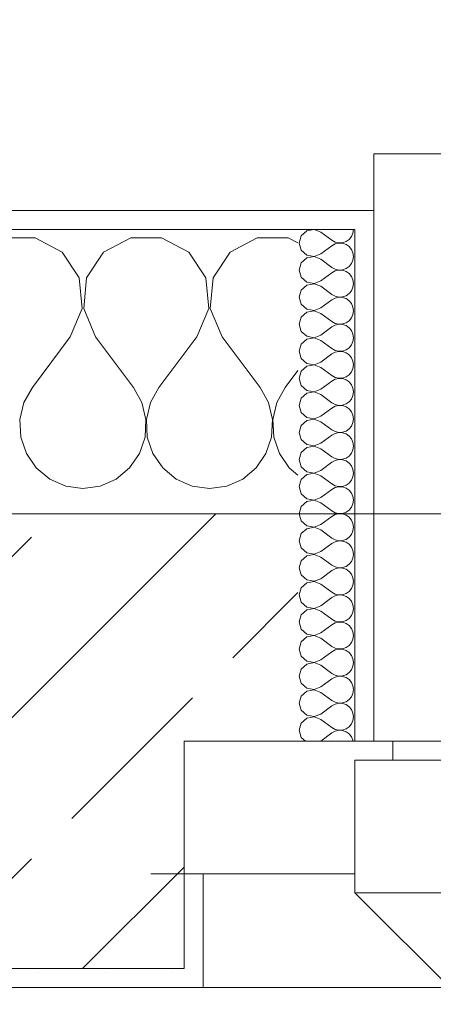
# Model space of a CAD drawing. Header units: metres. Extents: x -4 to 99, y -11 to 17.
# Tile 99 of 256: x 1.033 to 1.251, y 13.436 to 13.956. Entities that reach past the tile are written whole.
import ezdxf

# ---------------------------------------------------------------- set-up
doc = ezdxf.new("R2010")
doc.units = ezdxf.units.M
doc.header["$MEASUREMENT"] = 0
doc.linetypes.add('Strichlinie eng', pattern=[0.115, 0.075, -0.04])
doc.linetypes.add('Untersicht', pattern=[0.1, 0.075, -0.025])
for name, color, linetype in [('152 - Bemaßung_ Beschriftung.Ausbau', 7, 'Continuous'), ('603 - Struktur.Bodenplatte_ Decke Roh', 7, 'Continuous'), ('604 - Struktur.Wand Aussen', 7, 'Continuous'), ('650 - Abdeckung.Fußboden Aufbau', 7, 'Continuous'), ('Neubau_653 - Abdeckung.TB Verkofferung', 7, 'Continuous')]:
    doc.layers.add(name, color=color, linetype=linetype)
doc.styles.add('ERSTELLTER_STIL_2', font='txt')
doc.dimstyles.new('ERSTELLTER_STIL__2', dxfattribs={"dimtxt": 0.1, "dimasz": 0.0532, "dimexe": 0.18, "dimexo": 0.0625, "dimgap": 0, "dimtad": 1, "dimtih": 1, "dimtoh": 1, "dimzin": 0, "dimdsep": 46, "dimtxsty": 'ERSTELLTER_STIL_2', "dimblk": 'ARROWHEAD_2', "dimblk1": 'ARROWHEAD_2', "dimblk2": 'ARROWHEAD_2', "dimcen": 0.09, "dimse1": 1, "dimse2": 1, "dimclrd": 7, "dimclre": 7, "dimclrt": 7, "dimazin": 0, "dimtfac": 1, "dimtdec": 4, "dimtmove": 0, "dimatfit": 3, "dimfxl": 1, "dimtolj": 1, "dimtzin": 0, "dimarcsym": 0})
doc.dimstyles.new('ERSTELLTER_STIL__3', dxfattribs={"dimtxt": 0.1, "dimasz": 0.0532, "dimexe": 0.18, "dimexo": 0.0625, "dimgap": 0, "dimtad": 1, "dimtih": 1, "dimtoh": 1, "dimzin": 0, "dimdsep": 46, "dimtxsty": 'ERSTELLTER_STIL_2', "dimblk": 'ARROWHEAD_2', "dimblk1": 'ARROWHEAD_2', "dimblk2": 'ARROWHEAD_2', "dimcen": 0.09, "dimse1": 1, "dimse2": 1, "dimclrd": 7, "dimclre": 7, "dimclrt": 7, "dimazin": 0, "dimtfac": 1, "dimtdec": 4, "dimtmove": 2, "dimatfit": 3, "dimfxl": 1, "dimtolj": 1, "dimtzin": 0, "dimarcsym": 0})
pattern_1 = [(0, (0, 0), (0, 0.08660254), [0, -0.05]), (0, (0.025, 0.0433), (0, 0.08660254), [0, -0.05])]
pattern_2 = [(45, (0, 0), (-0.01767767, 0.01767767), [0, -0.025])]

# ---------------------------------------------------------------- blocks, each defined once
blk = doc.blocks.new('*X28')
at = {"layer": '604 - Struktur.Wand Aussen', "color": 7, "linetype": 'Continuous', "lineweight": 5}
for p, q in [((1.04145, 13.84066), (1.02521, 13.84066)), ((1.05576, 13.83299), (1.04145, 13.84066)), ((1.09188, 13.84066), (1.07757, 13.83299)), ((1.10812, 13.84066), (1.09188, 13.84066)), ((1.12243, 13.83299), (1.10812, 13.84066)), ((1.15855, 13.84066), (1.14424, 13.83299)), ((1.17479, 13.84066), (1.15855, 13.84066)), ((1.18, 13.83787), (1.17479, 13.84066)), ((1.06475, 13.81947), (1.05576, 13.83299)), ((1.07757, 13.83299), (1.06858, 13.81947)), ((1.13142, 13.81947), (1.12243, 13.83299)), ((1.14424, 13.83299), (1.13525, 13.81947)), ((1.06629, 13.8033), (1.06475, 13.81947)), ((1.06858, 13.81947), (1.06705, 13.8033)), ((1.13295, 13.8033), (1.13142, 13.81947)), ((1.13525, 13.81947), (1.13371, 13.8033)), ((1.06, 13.78833), (1.06629, 13.8033)), ((1.06705, 13.8033), (1.07333, 13.78833)), ((1.12667, 13.78833), (1.13295, 13.8033)), ((1.13371, 13.8033), (1.14, 13.78833)), ((1.06, 13.78833), (1.04, 13.76167)), ((1.07333, 13.78833), (1.09333, 13.76167)), ((1.12667, 13.78833), (1.10667, 13.76167)), ((1.14, 13.78833), (1.16, 13.76167)), ((1.18, 13.77056), (1.17333, 13.76167)), ((1.04, 13.76167), (1.03555, 13.75362)), ((1.09778, 13.75362), (1.09333, 13.76167)), ((1.10667, 13.76167), (1.10222, 13.75362)), ((1.16445, 13.75362), (1.16, 13.76167)), ((1.17333, 13.76167), (1.16888, 13.75362)), ((1.03555, 13.75362), (1.03347, 13.74466)), ((1.09987, 13.74466), (1.09778, 13.75362)), ((1.10222, 13.75362), (1.10013, 13.74466)), ((1.16653, 13.74466), (1.16445, 13.75362)), ((1.16888, 13.75362), (1.1668, 13.74466)), ((1.03347, 13.74466), (1.03391, 13.73547)), ((1.09942, 13.73547), (1.09987, 13.74466)), ((1.10013, 13.74466), (1.10058, 13.73547)), ((1.16609, 13.73547), (1.16653, 13.74466)), ((1.1668, 13.74466), (1.16725, 13.73547)), ((1.03391, 13.73547), (1.03685, 13.72676)), ((1.09648, 13.72676), (1.09942, 13.73547)), ((1.10058, 13.73547), (1.10352, 13.72676)), ((1.16315, 13.72676), (1.16609, 13.73547)), ((1.16725, 13.73547), (1.17019, 13.72676)), ((1.03685, 13.72676), (1.04206, 13.71918)), ((1.09127, 13.71918), (1.09648, 13.72676)), ((1.10352, 13.72676), (1.10873, 13.71918)), ((1.15794, 13.71918), (1.16315, 13.72676)), ((1.17019, 13.72676), (1.17539, 13.71918)), ((1.04206, 13.71918), (1.04914, 13.71331)), ((1.08419, 13.71331), (1.09127, 13.71918)), ((1.10873, 13.71918), (1.11581, 13.71331)), ((1.15086, 13.71331), (1.15794, 13.71918)), ((1.17539, 13.71918), (1.18, 13.71536)), ((1.04914, 13.71331), (1.05756, 13.7096)), ((1.07578, 13.7096), (1.08419, 13.71331)), ((1.11581, 13.71331), (1.12422, 13.7096)), ((1.14244, 13.7096), (1.15086, 13.71331)), ((1.05756, 13.7096), (1.06667, 13.70833)), ((1.06667, 13.70833), (1.07578, 13.7096)), ((1.12422, 13.7096), (1.13333, 13.70833)), ((1.13333, 13.70833), (1.14244, 13.7096))]:
    blk.add_line(p, q, dxfattribs=at)
blk = doc.blocks.new('*X48')
at = {"layer": '604 - Struktur.Wand Aussen', "color": 7, "linetype": 'Continuous', "lineweight": 5}
for p, q in [((1.18466, 13.84425), (1.18178, 13.84161)), ((1.1885, 13.84497), (1.18466, 13.84425)), ((1.19214, 13.84357), (1.1885, 13.84497)), ((1.19214, 13.84357), (1.19786, 13.83929)), ((1.20901, 13.84305), (1.20929, 13.845)), ((1.18178, 13.84161), (1.18071, 13.83786)), ((1.19786, 13.83929), (1.19958, 13.83833)), ((1.19958, 13.83833), (1.2015, 13.83789)), ((1.2015, 13.83789), (1.20347, 13.83798)), ((1.20347, 13.83798), (1.20534, 13.83861)), ((1.20534, 13.83861), (1.20696, 13.83973)), ((1.20696, 13.83973), (1.20822, 13.84124)), ((1.20822, 13.84124), (1.20901, 13.84305)), ((1.18071, 13.83786), (1.18178, 13.8341)), ((1.18178, 13.8341), (1.18466, 13.83147)), ((1.19214, 13.83214), (1.19786, 13.83643)), ((1.19958, 13.83738), (1.19786, 13.83643)), ((1.2015, 13.83783), (1.19958, 13.83738)), ((1.20347, 13.83773), (1.2015, 13.83783)), ((1.20534, 13.8371), (1.20347, 13.83773)), ((1.20696, 13.83599), (1.20534, 13.8371)), ((1.20822, 13.83447), (1.20696, 13.83599)), ((1.20901, 13.83267), (1.20822, 13.83447)), ((1.18466, 13.82996), (1.18178, 13.82733)), ((1.18466, 13.83147), (1.1885, 13.83074)), ((1.1885, 13.83069), (1.18466, 13.82996)), ((1.1885, 13.83074), (1.19214, 13.83214)), ((1.19214, 13.82929), (1.1885, 13.83069)), ((1.19214, 13.82929), (1.19786, 13.825)), ((1.20822, 13.82696), (1.20901, 13.82876)), ((1.20929, 13.83071), (1.20901, 13.83267)), ((1.20901, 13.82876), (1.20929, 13.83071)), ((1.18178, 13.82733), (1.18071, 13.82357)), ((1.18071, 13.82357), (1.18178, 13.81982)), ((1.19786, 13.825), (1.19958, 13.82405)), ((1.19958, 13.8231), (1.19786, 13.82214)), ((1.19958, 13.82405), (1.2015, 13.8236)), ((1.2015, 13.82354), (1.19958, 13.8231)), ((1.2015, 13.8236), (1.20347, 13.8237)), ((1.20347, 13.82345), (1.2015, 13.82354)), ((1.20347, 13.8237), (1.20534, 13.82433)), ((1.20534, 13.82282), (1.20347, 13.82345)), ((1.20534, 13.82433), (1.20696, 13.82544)), ((1.20696, 13.8217), (1.20534, 13.82282)), ((1.20696, 13.82544), (1.20822, 13.82696)), ((1.18178, 13.81982), (1.18466, 13.81718)), ((1.18466, 13.81718), (1.1885, 13.81646)), ((1.1885, 13.81646), (1.19214, 13.81786)), ((1.19214, 13.81786), (1.19786, 13.82214)), ((1.20822, 13.82018), (1.20696, 13.8217)), ((1.20901, 13.81838), (1.20822, 13.82018)), ((1.20929, 13.81643), (1.20901, 13.81838)), ((1.18178, 13.81304), (1.18071, 13.80929)), ((1.18466, 13.81567), (1.18178, 13.81304)), ((1.1885, 13.8164), (1.18466, 13.81567)), ((1.19214, 13.815), (1.1885, 13.8164)), ((1.19214, 13.815), (1.19786, 13.81071)), ((1.20696, 13.81116), (1.20822, 13.81267)), ((1.20822, 13.81267), (1.20901, 13.81448)), ((1.20901, 13.81448), (1.20929, 13.81643)), ((1.18071, 13.80929), (1.18178, 13.80553)), ((1.19214, 13.80357), (1.19786, 13.80786)), ((1.19786, 13.81071), (1.19958, 13.80976)), ((1.19958, 13.80881), (1.19786, 13.80786)), ((1.19958, 13.80976), (1.2015, 13.80931)), ((1.2015, 13.80926), (1.19958, 13.80881)), ((1.2015, 13.80931), (1.20347, 13.80941)), ((1.20347, 13.80916), (1.2015, 13.80926)), ((1.20347, 13.80941), (1.20534, 13.81004)), ((1.20534, 13.80853), (1.20347, 13.80916)), ((1.20534, 13.81004), (1.20696, 13.81116)), ((1.20696, 13.80742), (1.20534, 13.80853)), ((1.20822, 13.8059), (1.20696, 13.80742)), ((1.18178, 13.80553), (1.18466, 13.8029)), ((1.18466, 13.8029), (1.1885, 13.80217)), ((1.1885, 13.80211), (1.18466, 13.80139)), ((1.1885, 13.80217), (1.19214, 13.80357)), ((1.19214, 13.80071), (1.1885, 13.80211)), ((1.20901, 13.80409), (1.20822, 13.8059)), ((1.20929, 13.80214), (1.20901, 13.80409)), ((1.20901, 13.80019), (1.20929, 13.80214)), ((1.18178, 13.79876), (1.18071, 13.795)), ((1.18466, 13.80139), (1.18178, 13.79876)), ((1.19214, 13.80071), (1.19786, 13.79643)), ((1.19786, 13.79643), (1.19958, 13.79547)), ((1.20534, 13.79575), (1.20696, 13.79687)), ((1.20696, 13.79687), (1.20822, 13.79839)), ((1.20822, 13.79839), (1.20901, 13.80019)), ((1.18071, 13.795), (1.18178, 13.79124)), ((1.18178, 13.79124), (1.18466, 13.78861)), ((1.19214, 13.78929), (1.19786, 13.79357)), ((1.19958, 13.79453), (1.19786, 13.79357)), ((1.19958, 13.79547), (1.2015, 13.79503)), ((1.2015, 13.79497), (1.19958, 13.79453)), ((1.2015, 13.79503), (1.20347, 13.79512)), ((1.20347, 13.79488), (1.2015, 13.79497)), ((1.20347, 13.79512), (1.20534, 13.79575)), ((1.20534, 13.79425), (1.20347, 13.79488)), ((1.20696, 13.79313), (1.20534, 13.79425)), ((1.20822, 13.79161), (1.20696, 13.79313)), ((1.20901, 13.78981), (1.20822, 13.79161)), ((1.18466, 13.7871), (1.18178, 13.78447)), ((1.18466, 13.78861), (1.1885, 13.78789)), ((1.1885, 13.78783), (1.18466, 13.7871)), ((1.1885, 13.78789), (1.19214, 13.78929)), ((1.19214, 13.78643), (1.1885, 13.78783)), ((1.19214, 13.78643), (1.19786, 13.78214)), ((1.20929, 13.78786), (1.20901, 13.78981)), ((1.20901, 13.78591), (1.20929, 13.78786)), ((1.18178, 13.78447), (1.18071, 13.78071)), ((1.19786, 13.78214), (1.19958, 13.78119)), ((1.19958, 13.78119), (1.2015, 13.78074)), ((1.2015, 13.78074), (1.20347, 13.78084)), ((1.20347, 13.78084), (1.20534, 13.78147)), ((1.20534, 13.78147), (1.20696, 13.78258)), ((1.20696, 13.78258), (1.20822, 13.7841)), ((1.20822, 13.7841), (1.20901, 13.78591)), ((1.18071, 13.78071), (1.18178, 13.77696)), ((1.18178, 13.77696), (1.18466, 13.77433)), ((1.19214, 13.775), (1.19786, 13.77929)), ((1.19958, 13.78024), (1.19786, 13.77929)), ((1.2015, 13.78069), (1.19958, 13.78024)), ((1.20347, 13.78059), (1.2015, 13.78069)), ((1.20534, 13.77996), (1.20347, 13.78059)), ((1.20696, 13.77884), (1.20534, 13.77996)), ((1.20822, 13.77733), (1.20696, 13.77884)), ((1.20901, 13.77552), (1.20822, 13.77733)), ((1.18466, 13.77282), (1.18178, 13.77018)), ((1.18466, 13.77433), (1.1885, 13.7736)), ((1.1885, 13.77354), (1.18466, 13.77282)), ((1.1885, 13.7736), (1.19214, 13.775)), ((1.19214, 13.77214), (1.1885, 13.77354)), ((1.19214, 13.77214), (1.19786, 13.76786)), ((1.20822, 13.76982), (1.20901, 13.77162)), ((1.20929, 13.77357), (1.20901, 13.77552)), ((1.20901, 13.77162), (1.20929, 13.77357)), ((1.18178, 13.77018), (1.18071, 13.76643)), ((1.18071, 13.76643), (1.18178, 13.76267)), ((1.19786, 13.76786), (1.19958, 13.7669)), ((1.19958, 13.76595), (1.19786, 13.765)), ((1.19958, 13.7669), (1.2015, 13.76646)), ((1.2015, 13.7664), (1.19958, 13.76595)), ((1.2015, 13.76646), (1.20347, 13.76655)), ((1.20347, 13.7663), (1.2015, 13.7664)), ((1.20347, 13.76655), (1.20534, 13.76718)), ((1.20534, 13.76567), (1.20347, 13.7663)), ((1.20534, 13.76718), (1.20696, 13.7683)), ((1.20696, 13.76456), (1.20534, 13.76567)), ((1.20696, 13.7683), (1.20822, 13.76982)), ((1.18178, 13.76267), (1.18466, 13.76004)), ((1.18466, 13.76004), (1.1885, 13.75931)), ((1.1885, 13.75931), (1.19214, 13.76071)), ((1.19214, 13.76071), (1.19786, 13.765)), ((1.20822, 13.76304), (1.20696, 13.76456)), ((1.20901, 13.76124), (1.20822, 13.76304)), ((1.20929, 13.75929), (1.20901, 13.76124)), ((1.18178, 13.7559), (1.18071, 13.75214)), ((1.18466, 13.75853), (1.18178, 13.7559)), ((1.1885, 13.75926), (1.18466, 13.75853)), ((1.19214, 13.75786), (1.1885, 13.75926)), ((1.19214, 13.75786), (1.19786, 13.75357)), ((1.20696, 13.75401), (1.20822, 13.75553)), ((1.20822, 13.75553), (1.20901, 13.75733)), ((1.20901, 13.75733), (1.20929, 13.75929)), ((1.18071, 13.75214), (1.18178, 13.74839)), ((1.19214, 13.74643), (1.19786, 13.75071)), ((1.19786, 13.75357), (1.19958, 13.75262)), ((1.19958, 13.75167), (1.19786, 13.75071)), ((1.19958, 13.75262), (1.2015, 13.75217)), ((1.2015, 13.75211), (1.19958, 13.75167)), ((1.2015, 13.75217), (1.20347, 13.75227)), ((1.20347, 13.75202), (1.2015, 13.75211)), ((1.20347, 13.75227), (1.20534, 13.7529)), ((1.20534, 13.75139), (1.20347, 13.75202)), ((1.20534, 13.7529), (1.20696, 13.75401)), ((1.20696, 13.75027), (1.20534, 13.75139)), ((1.20822, 13.74876), (1.20696, 13.75027)), ((1.18178, 13.74839), (1.18466, 13.74575)), ((1.18466, 13.74575), (1.1885, 13.74503)), ((1.1885, 13.74497), (1.18466, 13.74425)), ((1.1885, 13.74503), (1.19214, 13.74643)), ((1.19214, 13.74357), (1.1885, 13.74497)), ((1.20901, 13.74695), (1.20822, 13.74876)), ((1.20929, 13.745), (1.20901, 13.74695)), ((1.20901, 13.74305), (1.20929, 13.745)), ((1.18178, 13.74161), (1.18071, 13.73786)), ((1.18466, 13.74425), (1.18178, 13.74161)), ((1.19214, 13.74357), (1.19786, 13.73929)), ((1.19786, 13.73929), (1.19958, 13.73833)), ((1.20534, 13.73861), (1.20696, 13.73973)), ((1.20696, 13.73973), (1.20822, 13.74124)), ((1.20822, 13.74124), (1.20901, 13.74305)), ((1.18071, 13.73786), (1.18178, 13.7341)), ((1.18178, 13.7341), (1.18466, 13.73147)), ((1.19214, 13.73214), (1.19786, 13.73643)), ((1.19958, 13.73738), (1.19786, 13.73643)), ((1.19958, 13.73833), (1.2015, 13.73789)), ((1.2015, 13.73783), (1.19958, 13.73738)), ((1.2015, 13.73789), (1.20347, 13.73798)), ((1.20347, 13.73773), (1.2015, 13.73783)), ((1.20347, 13.73798), (1.20534, 13.73861)), ((1.20534, 13.7371), (1.20347, 13.73773)), ((1.20696, 13.73599), (1.20534, 13.7371)), ((1.20822, 13.73447), (1.20696, 13.73599)), ((1.20901, 13.73267), (1.20822, 13.73447)), ((1.18466, 13.72996), (1.18178, 13.72733)), ((1.18466, 13.73147), (1.1885, 13.73074)), ((1.1885, 13.73069), (1.18466, 13.72996)), ((1.1885, 13.73074), (1.19214, 13.73214)), ((1.19214, 13.72929), (1.1885, 13.73069)), ((1.19214, 13.72929), (1.19786, 13.725)), ((1.20929, 13.73071), (1.20901, 13.73267)), ((1.20901, 13.72876), (1.20929, 13.73071)), ((1.18178, 13.72733), (1.18071, 13.72357)), ((1.19786, 13.725), (1.19958, 13.72405)), ((1.19958, 13.72405), (1.2015, 13.7236)), ((1.2015, 13.7236), (1.20347, 13.7237)), ((1.20347, 13.7237), (1.20534, 13.72433)), ((1.20534, 13.72433), (1.20696, 13.72544)), ((1.20696, 13.72544), (1.20822, 13.72696)), ((1.20822, 13.72696), (1.20901, 13.72876)), ((1.18071, 13.72357), (1.18178, 13.71982)), ((1.18178, 13.71982), (1.18466, 13.71718)), ((1.19214, 13.71786), (1.19786, 13.72214)), ((1.19958, 13.7231), (1.19786, 13.72214)), ((1.2015, 13.72354), (1.19958, 13.7231)), ((1.20347, 13.72345), (1.2015, 13.72354)), ((1.20534, 13.72282), (1.20347, 13.72345)), ((1.20696, 13.7217), (1.20534, 13.72282)), ((1.20822, 13.72018), (1.20696, 13.7217)), ((1.20901, 13.71838), (1.20822, 13.72018)), ((1.18466, 13.71567), (1.18178, 13.71304)), ((1.18466, 13.71718), (1.1885, 13.71646)), ((1.1885, 13.7164), (1.18466, 13.71567)), ((1.1885, 13.71646), (1.19214, 13.71786)), ((1.19214, 13.715), (1.1885, 13.7164)), ((1.19214, 13.715), (1.19786, 13.71071)), ((1.20822, 13.71267), (1.20901, 13.71448)), ((1.20929, 13.71643), (1.20901, 13.71838)), ((1.20901, 13.71448), (1.20929, 13.71643)), ((1.18178, 13.71304), (1.18071, 13.70929)), ((1.18071, 13.70929), (1.18178, 13.70553)), ((1.19786, 13.71071), (1.19958, 13.70976)), ((1.19958, 13.70881), (1.19786, 13.70786)), ((1.19958, 13.70976), (1.2015, 13.70931)), ((1.2015, 13.70926), (1.19958, 13.70881)), ((1.2015, 13.70931), (1.20347, 13.70941)), ((1.20347, 13.70916), (1.2015, 13.70926)), ((1.20347, 13.70941), (1.20534, 13.71004)), ((1.20534, 13.70853), (1.20347, 13.70916)), ((1.20534, 13.71004), (1.20696, 13.71116)), ((1.20696, 13.70742), (1.20534, 13.70853)), ((1.20696, 13.71116), (1.20822, 13.71267)), ((1.18178, 13.70553), (1.18466, 13.7029)), ((1.18466, 13.7029), (1.1885, 13.70217)), ((1.1885, 13.70217), (1.19214, 13.70357)), ((1.19214, 13.70357), (1.19786, 13.70786)), ((1.20822, 13.7059), (1.20696, 13.70742)), ((1.20901, 13.70409), (1.20822, 13.7059)), ((1.20929, 13.70214), (1.20901, 13.70409)), ((1.18178, 13.69876), (1.18071, 13.695)), ((1.18466, 13.70139), (1.18178, 13.69876)), ((1.1885, 13.70211), (1.18466, 13.70139)), ((1.19214, 13.70071), (1.1885, 13.70211)), ((1.19214, 13.70071), (1.19786, 13.69643)), ((1.20696, 13.69687), (1.20822, 13.69839)), ((1.20822, 13.69839), (1.20901, 13.70019)), ((1.20901, 13.70019), (1.20929, 13.70214)), ((1.18071, 13.695), (1.18178, 13.69124)), ((1.19214, 13.68929), (1.19786, 13.69357)), ((1.19786, 13.69643), (1.19958, 13.69547)), ((1.19958, 13.69453), (1.19786, 13.69357)), ((1.19958, 13.69547), (1.2015, 13.69503)), ((1.2015, 13.69497), (1.19958, 13.69453)), ((1.2015, 13.69503), (1.20347, 13.69512)), ((1.20347, 13.69488), (1.2015, 13.69497)), ((1.20347, 13.69512), (1.20534, 13.69575)), ((1.20534, 13.69425), (1.20347, 13.69488)), ((1.20534, 13.69575), (1.20696, 13.69687)), ((1.20696, 13.69313), (1.20534, 13.69425)), ((1.20822, 13.69161), (1.20696, 13.69313)), ((1.18178, 13.69124), (1.18466, 13.68861)), ((1.18466, 13.68861), (1.1885, 13.68789)), ((1.1885, 13.68783), (1.18466, 13.6871)), ((1.1885, 13.68789), (1.19214, 13.68929)), ((1.19214, 13.68643), (1.1885, 13.68783)), ((1.20901, 13.68981), (1.20822, 13.69161)), ((1.20929, 13.68786), (1.20901, 13.68981)), ((1.20901, 13.68591), (1.20929, 13.68786)), ((1.18178, 13.68447), (1.18071, 13.68071)), ((1.18466, 13.6871), (1.18178, 13.68447)), ((1.19214, 13.68643), (1.19786, 13.68214)), ((1.19786, 13.68214), (1.19958, 13.68119)), ((1.20534, 13.68147), (1.20696, 13.68258)), ((1.20696, 13.68258), (1.20822, 13.6841)), ((1.20822, 13.6841), (1.20901, 13.68591)), ((1.18071, 13.68071), (1.18178, 13.67696)), ((1.18178, 13.67696), (1.18466, 13.67433)), ((1.19214, 13.675), (1.19786, 13.67929)), ((1.19958, 13.68024), (1.19786, 13.67929)), ((1.19958, 13.68119), (1.2015, 13.68074)), ((1.2015, 13.68069), (1.19958, 13.68024)), ((1.2015, 13.68074), (1.20347, 13.68084)), ((1.20347, 13.68059), (1.2015, 13.68069)), ((1.20347, 13.68084), (1.20534, 13.68147)), ((1.20534, 13.67996), (1.20347, 13.68059)), ((1.20696, 13.67884), (1.20534, 13.67996)), ((1.20822, 13.67733), (1.20696, 13.67884)), ((1.20901, 13.67552), (1.20822, 13.67733)), ((1.18466, 13.67282), (1.18178, 13.67018)), ((1.18466, 13.67433), (1.1885, 13.6736)), ((1.1885, 13.67354), (1.18466, 13.67282)), ((1.1885, 13.6736), (1.19214, 13.675)), ((1.19214, 13.67214), (1.1885, 13.67354)), ((1.19214, 13.67214), (1.19786, 13.66786)), ((1.20929, 13.67357), (1.20901, 13.67552)), ((1.20901, 13.67162), (1.20929, 13.67357)), ((1.18178, 13.67018), (1.18071, 13.66643)), ((1.19786, 13.66786), (1.19958, 13.6669)), ((1.19958, 13.6669), (1.2015, 13.66646)), ((1.2015, 13.66646), (1.20347, 13.66655)), ((1.20347, 13.66655), (1.20534, 13.66718)), ((1.20534, 13.66718), (1.20696, 13.6683)), ((1.20696, 13.6683), (1.20822, 13.66982)), ((1.20822, 13.66982), (1.20901, 13.67162)), ((1.18071, 13.66643), (1.18178, 13.66267)), ((1.18178, 13.66267), (1.18466, 13.66004)), ((1.19214, 13.66071), (1.19786, 13.665)), ((1.19958, 13.66595), (1.19786, 13.665)), ((1.2015, 13.6664), (1.19958, 13.66595)), ((1.20347, 13.6663), (1.2015, 13.6664)), ((1.20534, 13.66567), (1.20347, 13.6663)), ((1.20696, 13.66456), (1.20534, 13.66567)), ((1.20822, 13.66304), (1.20696, 13.66456)), ((1.20901, 13.66124), (1.20822, 13.66304)), ((1.18466, 13.65853), (1.18178, 13.6559)), ((1.18466, 13.66004), (1.1885, 13.65931)), ((1.1885, 13.65926), (1.18466, 13.65853)), ((1.1885, 13.65931), (1.19214, 13.66071)), ((1.19214, 13.65786), (1.1885, 13.65926)), ((1.19214, 13.65786), (1.19786, 13.65357)), ((1.20822, 13.65553), (1.20901, 13.65733)), ((1.20929, 13.65929), (1.20901, 13.66124)), ((1.20901, 13.65733), (1.20929, 13.65929)), ((1.18178, 13.6559), (1.18071, 13.65214)), ((1.18071, 13.65214), (1.18178, 13.64839)), ((1.19786, 13.65357), (1.19958, 13.65262)), ((1.19958, 13.65167), (1.19786, 13.65071)), ((1.19958, 13.65262), (1.2015, 13.65217)), ((1.2015, 13.65211), (1.19958, 13.65167)), ((1.2015, 13.65217), (1.20347, 13.65227)), ((1.20347, 13.65202), (1.2015, 13.65211)), ((1.20347, 13.65227), (1.20534, 13.6529)), ((1.20534, 13.65139), (1.20347, 13.65202)), ((1.20534, 13.6529), (1.20696, 13.65401)), ((1.20696, 13.65027), (1.20534, 13.65139)), ((1.20696, 13.65401), (1.20822, 13.65553)), ((1.18178, 13.64839), (1.18466, 13.64575)), ((1.18466, 13.64575), (1.1885, 13.64503)), ((1.1885, 13.64503), (1.19214, 13.64643)), ((1.19214, 13.64643), (1.19786, 13.65071)), ((1.20822, 13.64876), (1.20696, 13.65027)), ((1.20901, 13.64695), (1.20822, 13.64876)), ((1.20929, 13.645), (1.20901, 13.64695)), ((1.18178, 13.64161), (1.18071, 13.63786)), ((1.18466, 13.64425), (1.18178, 13.64161)), ((1.1885, 13.64497), (1.18466, 13.64425)), ((1.19214, 13.64357), (1.1885, 13.64497)), ((1.19214, 13.64357), (1.19786, 13.63929)), ((1.20696, 13.63973), (1.20822, 13.64124)), ((1.20822, 13.64124), (1.20901, 13.64305)), ((1.20901, 13.64305), (1.20929, 13.645)), ((1.18071, 13.63786), (1.18178, 13.6341)), ((1.19214, 13.63214), (1.19786, 13.63643)), ((1.19786, 13.63929), (1.19958, 13.63833)), ((1.19958, 13.63738), (1.19786, 13.63643)), ((1.19958, 13.63833), (1.2015, 13.63789)), ((1.2015, 13.63783), (1.19958, 13.63738)), ((1.2015, 13.63789), (1.20347, 13.63798)), ((1.20347, 13.63773), (1.2015, 13.63783)), ((1.20347, 13.63798), (1.20534, 13.63861)), ((1.20534, 13.6371), (1.20347, 13.63773)), ((1.20534, 13.63861), (1.20696, 13.63973)), ((1.20696, 13.63599), (1.20534, 13.6371)), ((1.20822, 13.63447), (1.20696, 13.63599)), ((1.18178, 13.6341), (1.18466, 13.63147)), ((1.18466, 13.63147), (1.1885, 13.63074)), ((1.1885, 13.63069), (1.18466, 13.62996)), ((1.1885, 13.63074), (1.19214, 13.63214)), ((1.19214, 13.62929), (1.1885, 13.63069)), ((1.20901, 13.63267), (1.20822, 13.63447)), ((1.20929, 13.63071), (1.20901, 13.63267)), ((1.20901, 13.62876), (1.20929, 13.63071)), ((1.18178, 13.62733), (1.18071, 13.62357)), ((1.18466, 13.62996), (1.18178, 13.62733)), ((1.19214, 13.62929), (1.19786, 13.625)), ((1.19786, 13.625), (1.19958, 13.62405)), ((1.20534, 13.62433), (1.20696, 13.62544)), ((1.20696, 13.62544), (1.20822, 13.62696)), ((1.20822, 13.62696), (1.20901, 13.62876)), ((1.18071, 13.62357), (1.18178, 13.61982)), ((1.18178, 13.61982), (1.18466, 13.61718)), ((1.19214, 13.61786), (1.19786, 13.62214)), ((1.19958, 13.6231), (1.19786, 13.62214)), ((1.19958, 13.62405), (1.2015, 13.6236)), ((1.2015, 13.62354), (1.19958, 13.6231)), ((1.2015, 13.6236), (1.20347, 13.6237)), ((1.20347, 13.62345), (1.2015, 13.62354)), ((1.20347, 13.6237), (1.20534, 13.62433)), ((1.20534, 13.62282), (1.20347, 13.62345)), ((1.20696, 13.6217), (1.20534, 13.62282)), ((1.20822, 13.62018), (1.20696, 13.6217)), ((1.20901, 13.61838), (1.20822, 13.62018)), ((1.18466, 13.61567), (1.18178, 13.61304)), ((1.18466, 13.61718), (1.1885, 13.61646)), ((1.1885, 13.6164), (1.18466, 13.61567)), ((1.1885, 13.61646), (1.19214, 13.61786)), ((1.19214, 13.615), (1.1885, 13.6164)), ((1.19214, 13.615), (1.19786, 13.61071)), ((1.20929, 13.61643), (1.20901, 13.61838)), ((1.20901, 13.61448), (1.20929, 13.61643)), ((1.18178, 13.61304), (1.18071, 13.60929)), ((1.18071, 13.60929), (1.18178, 13.60553)), ((1.19786, 13.61071), (1.19958, 13.60976)), ((1.19958, 13.60976), (1.2015, 13.60931)), ((1.2015, 13.60931), (1.20347, 13.60941)), ((1.20347, 13.60941), (1.20534, 13.61004)), ((1.20534, 13.61004), (1.20696, 13.61116)), ((1.20696, 13.61116), (1.20822, 13.61267)), ((1.20822, 13.61267), (1.20901, 13.61448)), ((1.18178, 13.60553), (1.18466, 13.6029)), ((1.19214, 13.60357), (1.19786, 13.60786)), ((1.19958, 13.60881), (1.19786, 13.60786)), ((1.2015, 13.60926), (1.19958, 13.60881)), ((1.20347, 13.60916), (1.2015, 13.60926)), ((1.20534, 13.60853), (1.20347, 13.60916)), ((1.20696, 13.60742), (1.20534, 13.60853)), ((1.20822, 13.6059), (1.20696, 13.60742)), ((1.20901, 13.60409), (1.20822, 13.6059)), ((1.20929, 13.60214), (1.20901, 13.60409)), ((1.18466, 13.60139), (1.18178, 13.59876)), ((1.18466, 13.6029), (1.1885, 13.60217)), ((1.1885, 13.60211), (1.18466, 13.60139)), ((1.1885, 13.60217), (1.19214, 13.60357)), ((1.19214, 13.60071), (1.1885, 13.60211)), ((1.19214, 13.60071), (1.19786, 13.59643)), ((1.20822, 13.59839), (1.20901, 13.60019)), ((1.20901, 13.60019), (1.20929, 13.60214)), ((1.18178, 13.59876), (1.18071, 13.595)), ((1.18071, 13.595), (1.18178, 13.59124)), ((1.19786, 13.59643), (1.19958, 13.59547)), ((1.19958, 13.59453), (1.19786, 13.59357)), ((1.19958, 13.59547), (1.2015, 13.59503)), ((1.2015, 13.59497), (1.19958, 13.59453)), ((1.2015, 13.59503), (1.20347, 13.59512)), ((1.20347, 13.59488), (1.2015, 13.59497)), ((1.20347, 13.59512), (1.20534, 13.59575)), ((1.20534, 13.59425), (1.20347, 13.59488)), ((1.20534, 13.59575), (1.20696, 13.59687)), ((1.20696, 13.59313), (1.20534, 13.59425)), ((1.20696, 13.59687), (1.20822, 13.59839)), ((1.18178, 13.59124), (1.18466, 13.58861)), ((1.18466, 13.58861), (1.1885, 13.58789)), ((1.1885, 13.58789), (1.19214, 13.58929)), ((1.19214, 13.58929), (1.19786, 13.59357)), ((1.20822, 13.59161), (1.20696, 13.59313)), ((1.20901, 13.58981), (1.20822, 13.59161)), ((1.20929, 13.58786), (1.20901, 13.58981)), ((1.18178, 13.58447), (1.18071, 13.58071)), ((1.18466, 13.5871), (1.18178, 13.58447)), ((1.1885, 13.58783), (1.18466, 13.5871)), ((1.19214, 13.58643), (1.1885, 13.58783)), ((1.19214, 13.58643), (1.19786, 13.58214)), ((1.20696, 13.58258), (1.20822, 13.5841)), ((1.20822, 13.5841), (1.20901, 13.58591)), ((1.20901, 13.58591), (1.20929, 13.58786)), ((1.18071, 13.58071), (1.18178, 13.57696)), ((1.19214, 13.575), (1.19786, 13.57929)), ((1.19786, 13.58214), (1.19958, 13.58119)), ((1.19958, 13.58024), (1.19786, 13.57929)), ((1.19958, 13.58119), (1.2015, 13.58074)), ((1.2015, 13.58069), (1.19958, 13.58024)), ((1.2015, 13.58074), (1.20347, 13.58084)), ((1.20347, 13.58059), (1.2015, 13.58069)), ((1.20347, 13.58084), (1.20534, 13.58147)), ((1.20534, 13.57996), (1.20347, 13.58059)), ((1.20534, 13.58147), (1.20696, 13.58258)), ((1.20696, 13.57884), (1.20534, 13.57996)), ((1.20822, 13.57733), (1.20696, 13.57884)), ((1.18178, 13.57696), (1.18392, 13.575)), ((1.20901, 13.57552), (1.20822, 13.57733)), ((1.20909, 13.575), (1.20901, 13.57552))]:
    blk.add_line(p, q, dxfattribs=at)
blk = doc.blocks.new('*D226')
at = {"layer": '152 - Bemaßung_ Beschriftung.Ausbau', "color": 7, "linetype": 'Continuous', "lineweight": 5}
for p, q in [((-0.165, 14.8025), (-0.165, 14.9075)), ((-0.015, 14.8025), (-0.015, 14.9075)), ((-0.14479, 14.89), (-0.18521, 14.82)), ((0.00521, 14.89), (-0.03521, 14.82)), ((-0.19923, 14.855), (-0.165, 14.855)), ((-0.165, 14.855), (-0.015, 14.855)), ((-0.015, 14.855), (1.12, 14.855))]:
    blk.add_line(p, q, dxfattribs=at)
at = {"layer": '152 - Bemaßung_ Beschriftung.Ausbau', "color": 7, "lineweight": 5, "insert": (-0.16514, 14.8645), "char_height": 0.1, "attachment_point": 7, "style": 'ERSTELLTER_STIL_2'}
blk.add_mtext('\\A1;{\\pql;\\fArial|b0|i0|c0|p38;15}', dxfattribs=at)
blk = doc.blocks.new('ARROWHEAD_2')
at = {"color": 0, "linetype": 'Continuous', "lineweight": 0}
for p, q in [((-0.3781, -0.655), (0.3781, 0.655)), ((0, 0), (-1, 0))]:
    blk.add_line(p, q, dxfattribs=at)
blk = doc.blocks.new('*D227')
at = {"layer": '152 - Bemaßung_ Beschriftung.Ausbau', "color": 7, "linetype": 'Continuous', "lineweight": 5}
for p, q in [((0.00521, 14.89), (-0.03521, 14.82)), ((1.14021, 14.89), (1.09979, 14.82)), ((-0.015, 14.855), (1.12, 14.855))]:
    blk.add_line(p, q, dxfattribs=at)
at = {"layer": '152 - Bemaßung_ Beschriftung.Ausbau', "color": 7, "lineweight": 5, "insert": (0.39443, 14.85559), "char_height": 0.1, "attachment_point": 7, "style": 'ERSTELLTER_STIL_2'}
blk.add_mtext('\\A1;{\\pql;\\fArial|b0|i0|c0|p38;1,13\\fArial|b0|i0|c0|p38;\\A1{\\H.66x;\\S5^  ;}}', dxfattribs=at)
blk = doc.blocks.new('*D228')
at = {"layer": '152 - Bemaßung_ Beschriftung.Ausbau', "color": 7, "linetype": 'Continuous', "lineweight": 5}
for p, q in [((1.12, 14.8025), (1.12, 14.9075)), ((3.52, 14.8025), (3.52, 14.9075)), ((1.14021, 14.89), (1.09979, 14.82)), ((3.54021, 14.89), (3.49979, 14.82)), ((-0.015, 14.855), (1.12, 14.855)), ((1.12, 14.855), (3.52, 14.855)), ((3.52, 14.855), (4.72, 14.855))]:
    blk.add_line(p, q, dxfattribs=at)
at = {"layer": '152 - Bemaßung_ Beschriftung.Ausbau', "color": 7, "lineweight": 5, "char_height": 0.1, "attachment_point": 7, "style": 'ERSTELLTER_STIL_2'}
for s, insert in [('\\A1;{\\pql;\\fArial|b0|i0|c0|p38;2,40}', (2.18697, 14.875)), ('\\A1;{\\pql;\\fArial|b0|i0|c0|p38;2,01}', (2.18697, 14.735))]:
    blk.add_mtext(s, dxfattribs=dict(at, insert=insert))
blk = doc.blocks.new('*D265')
at = {"layer": '152 - Bemaßung_ Beschriftung.Ausbau', "color": 7, "linetype": 'Continuous', "lineweight": 5}
for p, q in [((0.225, 15.3025), (0.225, 15.4075)), ((0.24521, 15.39), (0.20479, 15.32)), ((7.68023, 15.39), (7.63982, 15.32)), ((-0.015, 15.355), (0.225, 15.355)), ((0.225, 15.355), (7.66002, 15.355))]:
    blk.add_line(p, q, dxfattribs=at)
at = {"layer": '152 - Bemaßung_ Beschriftung.Ausbau', "color": 7, "lineweight": 5, "char_height": 0.1, "attachment_point": 7, "style": 'ERSTELLTER_STIL_2'}
for s, insert in [('\\A1;{\\pql;\\fArial|b0|i0|c0|p38;7,43\\fArial|b0|i0|c0|p38;\\A1{\\H.66x;\\S5^  ;}}', (3.70856, 15.35559)), ('\\A1;{\\pql;\\fArial|b0|i0|c0|p38;14}', (7.48802, 15.375))]:
    blk.add_mtext(s, dxfattribs=dict(at, insert=insert))
blk = doc.blocks.new('*D266')
at = {"layer": '152 - Bemaßung_ Beschriftung.Ausbau', "color": 7, "linetype": 'Continuous', "lineweight": 5}
for p, q in [((7.66002, 15.3025), (7.66002, 15.4075)), ((7.68023, 15.39), (7.63982, 15.32)), ((7.82023, 15.39), (7.77982, 15.32)), ((0.225, 15.355), (7.66002, 15.355)), ((7.66002, 15.355), (7.80002, 15.355))]:
    blk.add_line(p, q, dxfattribs=at)
blk = doc.blocks.new('*D300')
at = {"layer": '152 - Bemaßung_ Beschriftung.Ausbau', "color": 7, "linetype": 'Continuous', "lineweight": 5}
for p, q in [((0.67999, 15.8025), (0.67999, 15.9075)), ((3.97999, 15.8025), (3.97999, 15.9075)), ((0.7002, 15.89), (0.65978, 15.82)), ((4.0002, 15.89), (3.95978, 15.82)), ((0.37999, 15.855), (0.67999, 15.855)), ((0.67999, 15.855), (3.97999, 15.855)), ((3.97999, 15.855), (4.27999, 15.855))]:
    blk.add_line(p, q, dxfattribs=at)
at = {"layer": '152 - Bemaßung_ Beschriftung.Ausbau', "color": 7, "lineweight": 5, "insert": (2.19696, 15.875), "char_height": 0.1, "attachment_point": 7, "style": 'ERSTELLTER_STIL_2'}
blk.add_mtext('\\A1;{\\pql;\\fArial|b0|i0|c0|p38;3,30}', dxfattribs=at)

msp = doc.modelspace()

# ---------------------------------------------------------------- hatches: boundary and pattern name
at = {"layer": '604 - Struktur.Wand Aussen', "linetype": 'Continuous', "lineweight": 0, "true_color": 0x000000}
h = msp.add_hatch(dxfattribs=at)
h.set_pattern_fill('Verputz_0001', color=18, style=0, pattern_type=2)
h.set_pattern_definition(pattern_1)
h.paths.add_polyline_path([(-0.165, 13.855), (-0.165, 13.845), (1.21, 13.845), (1.21, 13.855)])
h = msp.add_hatch(dxfattribs=at)
h.set_pattern_fill('Verputz_0001', color=18, style=0, pattern_type=2)
h.set_pattern_definition(pattern_1)
h.paths.add_polyline_path([(1.21, 13.855), (1.21, 13.575), (1.22, 13.575), (1.22, 13.855)])
h = msp.add_hatch(dxfattribs=at)
h.set_pattern_fill('Beton__Stahlbeton_0001', color=18, style=0, pattern_type=2)
h.set_pattern_definition([(45, (0, 0), (-0.0848528, 0.0848528), []), (45, (-0.04243, 0.04243), (-0.0848528, 0.0848528), [0.09, -0.03])])
h.paths.add_polyline_path([(0.225, 13.695), (0.225, 13.455), (1.12, 13.455), (1.12, 13.505), (1.12, 13.575), (1.18, 13.575), (1.18, 13.695)])
h = msp.add_hatch(dxfattribs=at)
h.set_pattern_fill('Gips_0001', color=18, style=0, pattern_type=2)
h.set_pattern_definition(pattern_2)
h.paths.add_polyline_path([(1.12, 13.445), (1.13, 13.445), (1.13, 13.505), (1.12, 13.505)])
h = msp.add_hatch(dxfattribs=at)
h.set_pattern_fill('Gips_0001', color=18, style=0, pattern_type=2)
h.set_pattern_definition(pattern_2)
h.paths.add_polyline_path([(0.68999, 13.455), (0.68999, 13.445), (1.12, 13.445), (1.12, 13.455)])

# ---------------------------------------------------------------- linework, layer by layer
at = {"layer": '603 - Struktur.Bodenplatte_ Decke Roh', "color": 7, "linetype": 'Continuous', "lineweight": 18, "flags": 128}
msp.add_lwpolyline([(47.47999, 13.695), (14.77999, 13.695), (14.77999, 12.99998), (14.84, 12.99998), (14.84, 8.58498), (13.03, 8.58498), (13.03, 8.72498), (11.41, 8.72498), (11.41, 12.99998), (11.47999, 12.99998), (11.47999, 13.695), (-0.015, 13.695), (-0.015, 0.005)], dxfattribs=at)
at = {"layer": '604 - Struktur.Wand Aussen', "color": 7, "linetype": 'Continuous', "lineweight": 9}
for p, q in [((3.42, 13.885), (1.22, 13.885)), ((1.22, 13.885), (1.22, 13.855)), ((1.21, 13.495), (1.62719, 13.07781)), ((3.51, 13.445), (1.13, 13.445))]:
    msp.add_line(p, q, dxfattribs=at)
at = {"layer": '604 - Struktur.Wand Aussen', "color": 7, "linetype": 'Continuous', "lineweight": 5}
for p, q in [((1.21, 13.855), (1.22, 13.855)), ((1.22, 13.855), (1.22, 13.845)), ((1.22, 13.855), (1.22, 13.845)), ((1.18, 13.845), (-0.025, 13.845)), ((1.18, 13.845), (1.21, 13.845)), ((1.21, 13.575), (1.21, 13.845)), ((1.21, 13.845), (1.21, 13.575)), ((1.22, 13.845), (1.22, 13.705)), ((1.22, 13.845), (1.22, 13.705)), ((1.22, 13.705), (1.22, 13.695)), ((1.22, 13.705), (1.22, 13.695)), ((1.22, 13.695), (1.22, 13.575)), ((1.22, 13.695), (1.22, 13.575)), ((1.18, 13.575), (1.21, 13.575)), ((1.18, 13.575), (1.21, 13.575)), ((1.18, 13.575), (1.21, 13.575)), ((1.21, 13.575), (1.22, 13.575)), ((1.21, 13.575), (1.22, 13.575)), ((1.21, 13.575), (1.22, 13.575)), ((1.12, 13.505), (1.13, 13.505)), ((1.12, 13.505), (1.13, 13.505)), ((1.12, 13.505), (1.13, 13.505)), ((1.13, 13.505), (1.13, 13.455)), ((1.13, 13.505), (1.13, 13.455)), ((1.13, 13.455), (1.13, 13.445)), ((1.13, 13.455), (1.13, 13.445)), ((1.12, 13.445), (1.13, 13.445))]:
    msp.add_line(p, q, dxfattribs=at)
at = {"layer": '604 - Struktur.Wand Aussen', "color": 7, "linetype": 'Strichlinie eng', "lineweight": 9}
for p, q in [((3.42, 13.855), (1.22, 13.855)), ((3.51, 13.445), (1.13, 13.445))]:
    msp.add_line(p, q, dxfattribs=at)
at = {"layer": '604 - Struktur.Wand Aussen', "color": 7, "linetype": 'Continuous', "lineweight": 13}
for p, q in [((1.18, 13.695), (0.225, 13.695)), ((1.18, 13.575), (1.12, 13.575)), ((1.12, 13.575), (1.12, 13.505)), ((1.12, 13.575), (1.23, 13.575)), ((1.12, 13.575), (1.12, 13.505)), ((1.12, 13.575), (1.12, 13.505)), ((1.18, 13.575), (1.12, 13.575)), ((1.18, 13.575), (1.12, 13.575)), ((1.23, 13.575), (1.78, 13.575)), ((1.23, 13.575), (1.23, 13.565)), ((1.23, 13.565), (1.21, 13.565)), ((1.21, 13.565), (1.21, 13.505)), ((1.21, 13.495), (1.21, 13.565)), ((1.21, 13.565), (1.29, 13.565)), ((1.12, 13.455), (1.12, 13.505)), ((1.21, 13.505), (1.12, 13.505)), ((1.29, 13.495), (1.21, 13.495)), ((0.225, 13.455), (1.12, 13.455))]:
    msp.add_line(p, q, dxfattribs=at)
at = {"layer": '604 - Struktur.Wand Aussen', "color": 7, "linetype": 'Continuous', "lineweight": 5, "flags": 128}
for points in [[(1.21, 13.855), (-0.175, 13.855)], [(0.68999, 13.445), (1.12, 13.445)]]:
    msp.add_lwpolyline(points, dxfattribs=at)
at = {"layer": '604 - Struktur.Wand Aussen', "color": 7, "linetype": 'Continuous', "lineweight": 9}
msp.add_point((1.13, 13.445), dxfattribs=at)
at = {"layer": '650 - Abdeckung.Fußboden Aufbau', "color": 7, "linetype": 'Continuous', "lineweight": 13, "flags": 128}
msp.add_lwpolyline([(7.81, 7.51), (7.66, 7.51), (7.66, 8.08998), (7.56999, 8.08998), (7.56999, 8.50998), (7.66002, 8.50998), (7.66002, 12.98998), (7.56999, 12.98998), (7.56999, 13.445), (4.28999, 13.445), (4.28999, 12.98998), (3.96999, 12.98998), (3.96999, 13.445), (0.69, 13.445), (0.68999, 12.98998), (0.36999, 12.98998), (0.36999, 13.445), (0.235, 13.445), (0.235, 8.50998)], dxfattribs=at)
at = {"layer": 'Neubau_653 - Abdeckung.TB Verkofferung', "color": 1, "linetype": 'Untersicht', "lineweight": 9}
msp.add_line((0.70249, 13.50498), (7.55002, 13.50498), dxfattribs=at)

# ---------------------------------------------------------------- block references
at = {"layer": '604 - Struktur.Wand Aussen', "color": 7, "lineweight": 18}
for name in ['*X48', '*X28']:
    msp.add_blockref(name, (0, 0), dxfattribs=at)

# ---------------------------------------------------------------- dimensions: what is measured, and where the dimension line sits
at = {"layer": '152 - Bemaßung_ Beschriftung.Ausbau', "color": 7, "linetype": 'Continuous', "lineweight": 5}
for base, p1, p2, dimstyle, picture, middle in [((3.97999, 15.855), (0.67999, 12.99998), (3.97999, 12.99998), 'ERSTELLTER_STIL__2', '*D300', (2.32684, 15.925)), ((7.66002, 15.355), (0.225, 13.455), (7.66002, 10.74998), 'ERSTELLTER_STIL__2', '*D265', (3.9735, 15.425)), ((7.80002, 15.355), (7.66002, 10.74998), (7.80002, 10.74998), 'ERSTELLTER_STIL__2', '*D266', (7.56426, 15.425)), ((1.12, 14.855), (-0.015, 13.695), (1.12, 13.575), 'ERSTELLTER_STIL__2', '*D227', (0.6593704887, 14.9250000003)), ((3.52, 14.855), (1.12, 13.575), (3.52, 13.575), 'ERSTELLTER_STIL__2', '*D228', (2.31685, 14.925)), ((-0.015, 14.855), (-0.165, 13.845), (-0.015, 13.695), 'ERSTELLTER_STIL__3', '*D226', (-0.08891, 14.9145))]:
    dim = msp.add_linear_dim(base=base, p1=p1, p2=p2, dimstyle=dimstyle, dxfattribs=at)
    dim.commit()
    dim.dimension.update_dxf_attribs({"geometry": picture, "text_midpoint": middle, "dimtype": 160})

doc.saveas('drawing.dxf')
